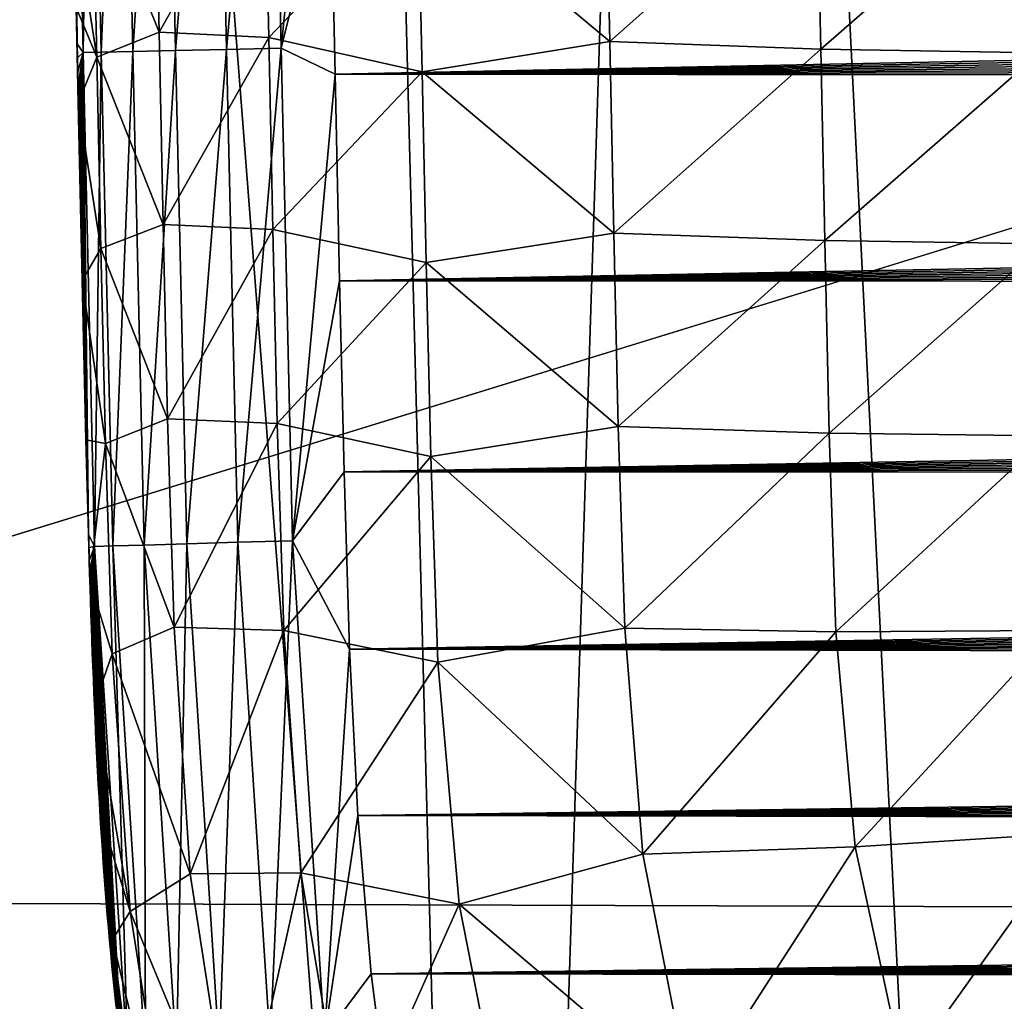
# Model space of a CAD drawing. Header units: metres. Extents: x -26 to 26, y -147 to 24.
# Tile 26 of 254: x -15.02 to -12.3, y -105.47 to -102.76. Entities that reach past the tile are written whole.
import ezdxf

# ---------------------------------------------------------------- set-up
doc = ezdxf.new("R2010")
doc.units = ezdxf.units.M
doc.layers.add('solid_12_411_052_XXX', color=7, linetype='CONTINUOUS')

msp = doc.modelspace()

# ---------------------------------------------------------------- linework, layer by layer
at = {"layer": 'solid_12_411_052_XXX'}
for points in [[(18.619715, -93.811142, 121.330444), (-18.618845, -93.840805, 121.330444), (-18.285822, -105.184723, 121.330444)], [(18.28219, -105.308563, 121.330444), (18.619715, -93.811142, 121.330444), (-18.285822, -105.184723, 121.330444)], [(-15.12886, -111.903976, 104.19883), (-15.074739, -94.405876, 103.680237), (-13.712, -111.910103, 103.664612)], [(-13.712, -111.910103, 103.664612), (-15.074739, -94.405876, 103.680237), (-14.17047, -94.407944, 103.350044)], [(-13.712, -111.910103, 103.664612), (-14.17047, -94.407944, 103.350044), (-13.147792, -94.40995, 103.010925)], [(-13.712, -111.910103, 103.664612), (-13.147792, -94.40995, 103.010925), (-12.27065, -111.915184, 103.202377)], [(-12.27065, -111.915184, 103.202377), (-13.147792, -94.40995, 103.010925), (-12.00337, -94.411972, 102.666466)], [(-14.821296, -101.494888, 161.239792), (-14.871509, -101.495995, 161.089539), (-14.841937, -102.851738, 161.08963)], [(-14.871509, -101.495995, 161.089539), (-14.859809, -102.750603, 160.94194), (-14.858964, -102.789246, 160.94194)], [(-14.871509, -101.495995, 161.089539), (-14.858964, -102.789246, 160.94194), (-14.858119, -102.827858, 160.94194)], [(-14.841937, -102.851738, 161.08963), (-14.871509, -101.495995, 161.089539), (-14.858119, -102.827858, 160.94194)], [(-14.79173, -102.850624, 161.239899), (-14.821296, -101.494888, 161.239792), (-14.841937, -102.851738, 161.08963)], [(-14.734929, -101.493004, 161.38028), (-14.821296, -101.494888, 161.239792), (-14.79173, -102.850624, 161.239899)], [(-14.705366, -102.848717, 161.380386), (-14.734929, -101.493004, 161.38028), (-14.79173, -102.850624, 161.239899)], [(-14.616627, -101.490425, 161.498398), (-14.734929, -101.493004, 161.38028), (-14.705366, -102.848717, 161.380386)], [(-14.587064, -102.846107, 161.49852), (-14.616627, -101.490425, 161.498398), (-14.705366, -102.848717, 161.380386)], [(-14.476044, -101.487366, 161.584534), (-14.616627, -101.490425, 161.498398), (-14.587064, -102.846107, 161.49852)], [(-14.44648, -102.843018, 161.584656), (-14.476044, -101.487366, 161.584534), (-14.587064, -102.846107, 161.49852)], [(-14.325784, -101.4841, 161.634491), (-14.476044, -101.487366, 161.584534), (-14.44648, -102.843018, 161.584656)], [(-14.296219, -102.839722, 161.634613), (-14.325784, -101.4841, 161.634491), (-14.44648, -102.843018, 161.584656)], [(-14.175525, -101.635475, 161.649902), (-14.325784, -101.4841, 161.634491), (-14.296219, -102.839722, 161.634613)], [(-14.161121, -102.296303, 161.649963), (-14.175525, -101.635475, 161.649902), (-14.296219, -102.839722, 161.634613)], [(-14.632654, -102.795692, 157.588226), (-14.815758, -102.337891, 158.187469), (-14.644202, -102.266808, 157.583725)], [(-14.632654, -102.795692, 157.588226), (-14.644202, -102.266808, 157.583725), (-14.341882, -102.281631, 157.003113)], [(-14.632654, -102.795692, 157.588226), (-14.341882, -102.281631, 157.003113), (-14.330381, -102.810005, 157.00769)], [(-14.330381, -102.810005, 157.00769), (-14.341882, -102.281631, 157.003113), (-13.919341, -102.379623, 156.485306)], [(-14.147714, -102.911057, 161.650024), (-14.161121, -102.296303, 161.649963), (-14.296219, -102.839722, 161.634613)], [(14.160238, -102.338135, 161.649963), (-14.161121, -102.296303, 161.649963), (-14.147714, -102.911057, 161.650024)], [(-13.919341, -102.379623, 156.485306), (-13.402176, -102.293129, 156.064621), (-13.390806, -102.820877, 156.069321)], [(-13.390806, -102.820877, 156.069321), (-13.402176, -102.293129, 156.064621), (-12.820736, -102.315948, 155.763367)], [(-13.390806, -102.820877, 156.069321), (-12.820736, -102.315948, 155.763367), (-12.809457, -102.842712, 155.768097)], [(-12.809457, -102.842712, 155.768097), (-12.820736, -102.315948, 155.763367), (-12.21732, -102.326225, 155.590836)], [(-12.809457, -102.842712, 155.768097), (-12.21732, -102.326225, 155.590836), (-12.206124, -102.852402, 155.595596)], [(-14.815758, -102.337891, 158.187469), (-14.804246, -102.864212, 158.191895), (-14.867346, -102.453384, 158.778534)], [(-14.632654, -102.795692, 157.588226), (-14.804246, -102.864212, 158.191895), (-14.815758, -102.337891, 158.187469)], [(14.160238, -102.338135, 161.649963), (-14.147714, -102.911057, 161.650024), (14.158303, -102.426636, 161.649979)], [(-14.330381, -102.810005, 157.00769), (-13.919341, -102.379623, 156.485306), (-13.907962, -102.904564, 156.489944)], [(-13.907962, -102.904564, 156.489944), (-13.919341, -102.379623, 156.485306), (-13.390806, -102.820877, 156.069321)], [(14.158303, -102.426636, 161.649979), (-14.147714, -102.911057, 161.650024), (14.156389, -102.514229, 161.649979)], [(-14.804246, -102.864212, 158.191895), (-14.861341, -102.7276, 158.780792), (-14.867346, -102.453384, 158.778534)], [(14.156389, -102.514229, 161.649979), (-14.147714, -102.911057, 161.650024), (14.154494, -102.600922, 161.649994)], [(14.154494, -102.600922, 161.649994), (-14.147714, -102.911057, 161.650024), (14.15262, -102.686722, 161.649994)], [(14.15262, -102.686722, 161.649994), (-14.147714, -102.911057, 161.650024), (14.150771, -102.771599, 161.650009)], [(-14.861341, -102.7276, 158.780792), (-14.855583, -102.990219, 158.783005), (-14.859809, -102.750603, 160.94194)], [(-14.804246, -102.864212, 158.191895), (-14.855583, -102.990219, 158.783005), (-14.861341, -102.7276, 158.780792)], [(-14.855583, -102.990219, 158.783005), (-14.858964, -102.789246, 160.94194), (-14.859809, -102.750603, 160.94194)], [(14.150771, -102.771599, 161.650009), (-14.147714, -102.911057, 161.650024), (14.148947, -102.855553, 161.650009)], [(-14.855583, -102.990219, 158.783005), (-14.858119, -102.827858, 160.94194), (-14.858964, -102.789246, 160.94194)], [(-14.62107, -103.324898, 157.592819), (-14.804246, -102.864212, 158.191895), (-14.632654, -102.795692, 157.588226)], [(-14.62107, -103.324898, 157.592819), (-14.632654, -102.795692, 157.588226), (-14.330381, -102.810005, 157.00769)], [(-14.62107, -103.324898, 157.592819), (-14.330381, -102.810005, 157.00769), (-14.318832, -103.338768, 157.012329)], [(-14.318832, -103.338768, 157.012329), (-14.330381, -102.810005, 157.00769), (-13.907962, -102.904564, 156.489944)], [(-13.907962, -102.904564, 156.489944), (-13.390806, -102.820877, 156.069321), (-13.379353, -103.348991, 156.074051)], [(-13.379353, -103.348991, 156.074051), (-13.390806, -102.820877, 156.069321), (-12.809457, -102.842712, 155.768097)], [(-14.855583, -102.990219, 158.783005), (-14.857274, -102.866432, 160.941956), (-14.858119, -102.827858, 160.94194)], [(-14.841937, -102.851738, 161.08963), (-14.858119, -102.827858, 160.94194), (-14.857274, -102.866432, 160.941956)], [(-14.841937, -102.851738, 161.08963), (-14.857274, -102.866432, 160.941956), (-14.85643, -102.904968, 160.941956)], [(-14.841937, -102.851738, 161.08963), (-14.85643, -102.904968, 160.941956), (-14.855587, -102.943459, 160.941956)], [(-14.841937, -102.851738, 161.08963), (-14.855587, -102.943459, 160.941956), (-14.854745, -102.981895, 160.941956)], [(-14.841937, -102.851738, 161.08963), (-14.854745, -102.981895, 160.941956), (-14.853904, -103.020271, 160.941971)], [(-14.841937, -102.851738, 161.08963), (-14.853904, -103.020271, 160.941971), (-14.853065, -103.058578, 160.941971)], [(-14.841937, -102.851738, 161.08963), (-14.853065, -103.058578, 160.941971), (-14.852226, -103.096809, 160.941971)], [(-14.841937, -102.851738, 161.08963), (-14.852226, -103.096809, 160.941971), (-14.851389, -103.134964, 160.941971)], [(-14.841937, -102.851738, 161.08963), (-14.851389, -103.134964, 160.941971), (-14.850554, -103.173035, 160.941986)], [(-14.841937, -102.851738, 161.08963), (-14.850554, -103.173035, 160.941986), (-14.849721, -103.211029, 160.941986)], [(-14.841937, -102.851738, 161.08963), (-14.849721, -103.211029, 160.941986), (-14.848888, -103.248962, 160.941986)], [(-14.841937, -102.851738, 161.08963), (-14.848888, -103.248962, 160.941986), (-14.848057, -103.286819, 160.942001)], [(-14.841937, -102.851738, 161.08963), (-14.848057, -103.286819, 160.942001), (-14.847227, -103.324623, 160.942001)], [(-14.841937, -102.851738, 161.08963), (-14.847227, -103.324623, 160.942001), (-14.846398, -103.362358, 160.942001)], [(-14.841937, -102.851738, 161.08963), (-14.846398, -103.362358, 160.942001), (-14.845571, -103.40004, 160.942017)], [(-14.841937, -102.851738, 161.08963), (-14.845571, -103.40004, 160.942017), (-14.844745, -103.43766, 160.942017)], [(-14.841937, -102.851738, 161.08963), (-14.844745, -103.43766, 160.942017), (-14.843919, -103.47522, 160.942017)], [(-14.841937, -102.851738, 161.08963), (-14.843919, -103.47522, 160.942017), (-14.843095, -103.512726, 160.942017)], [(-14.841937, -102.851738, 161.08963), (-14.843095, -103.512726, 160.942017), (-14.842271, -103.550179, 160.942032)], [(-14.841937, -102.851738, 161.08963), (-14.842271, -103.550179, 160.942032), (-14.841449, -103.587578, 160.942032)], [(-14.79173, -102.850624, 161.239899), (-14.841937, -102.851738, 161.08963), (-14.81056, -104.212242, 161.08963)], [(-14.841937, -102.851738, 161.08963), (-14.841449, -103.587578, 160.942032), (-14.840626, -103.624931, 160.942032)], [(-14.841937, -102.851738, 161.08963), (-14.840626, -103.624931, 160.942032), (-14.839801, -103.662231, 160.942032)], [(-14.841937, -102.851738, 161.08963), (-14.839801, -103.662231, 160.942032), (-14.838973, -103.699486, 160.942032)], [(-14.841937, -102.851738, 161.08963), (-14.838973, -103.699486, 160.942032), (-14.83814, -103.736694, 160.942032)], [(-14.841937, -102.851738, 161.08963), (-14.83814, -103.736694, 160.942032), (-14.837299, -103.773834, 160.942032)], [(-14.841937, -102.851738, 161.08963), (-14.837299, -103.773834, 160.942032), (-14.836451, -103.810921, 160.942032)], [(-14.841937, -102.851738, 161.08963), (-14.836451, -103.810921, 160.942032), (-14.835592, -103.847939, 160.942032)], [(-14.841937, -102.851738, 161.08963), (-14.835592, -103.847939, 160.942032), (-14.834722, -103.884911, 160.942032)], [(-14.841937, -102.851738, 161.08963), (-14.834722, -103.884911, 160.942032), (-14.833838, -103.921822, 160.942017)], [(-14.841937, -102.851738, 161.08963), (-14.833838, -103.921822, 160.942017), (-14.832938, -103.958679, 160.942017)], [(-14.841937, -102.851738, 161.08963), (-14.832938, -103.958679, 160.942017), (-14.832022, -103.995491, 160.942017)], [(-14.841937, -102.851738, 161.08963), (-14.832022, -103.995491, 160.942017), (-14.831087, -104.032257, 160.942017)], [(-14.841937, -102.851738, 161.08963), (-14.831087, -104.032257, 160.942017), (-14.830132, -104.06897, 160.942001)], [(-14.841937, -102.851738, 161.08963), (-14.830132, -104.06897, 160.942001), (-14.829155, -104.105652, 160.941986)], [(-14.841937, -102.851738, 161.08963), (-14.829155, -104.105652, 160.941986), (-14.828155, -104.142288, 160.941971)], [(-14.841937, -102.851738, 161.08963), (-14.828155, -104.142288, 160.941971), (-14.827128, -104.178886, 160.941956)], [(-14.81056, -104.212242, 161.08963), (-14.841937, -102.851738, 161.08963), (-14.827128, -104.178886, 160.941956)], [(-14.76038, -104.21077, 161.239914), (-14.79173, -102.850624, 161.239899), (-14.81056, -104.212242, 161.08963)], [(-14.705366, -102.848717, 161.380386), (-14.79173, -102.850624, 161.239899), (-14.76038, -104.21077, 161.239914)], [(-14.674037, -104.208244, 161.380447), (-14.705366, -102.848717, 161.380386), (-14.76038, -104.21077, 161.239914)], [(-14.587064, -102.846107, 161.49852), (-14.705366, -102.848717, 161.380386), (-14.674037, -104.208244, 161.380447)], [(-14.55575, -104.204788, 161.498596), (-14.587064, -102.846107, 161.49852), (-14.674037, -104.208244, 161.380447)], [(-14.44648, -102.843018, 161.584656), (-14.587064, -102.846107, 161.49852), (-14.55575, -104.204788, 161.498596)], [(-14.415176, -104.200691, 161.584763), (-14.44648, -102.843018, 161.584656), (-14.55575, -104.204788, 161.498596)], [(-14.296219, -102.839722, 161.634613), (-14.44648, -102.843018, 161.584656), (-14.415176, -104.200691, 161.584763)], [(-14.264923, -104.196312, 161.634735), (-14.296219, -102.839722, 161.634613), (-14.415176, -104.200691, 161.584763)], [(-14.147714, -102.911057, 161.650024), (-14.296219, -102.839722, 161.634613), (-14.264923, -104.196312, 161.634735)], [(-13.379353, -103.348991, 156.074051), (-12.809457, -102.842712, 155.768097), (-12.798071, -103.369812, 155.772842)], [(-12.798071, -103.369812, 155.772842), (-12.809457, -102.842712, 155.768097), (-12.206124, -102.852402, 155.595596)], [(-12.798071, -103.369812, 155.772842), (-12.206124, -102.852402, 155.595596), (-12.194801, -103.378761, 155.600342)], [(-14.855583, -102.990219, 158.783005), (-14.85643, -102.904968, 160.941956), (-14.857274, -102.866432, 160.941956)], [(-14.804246, -102.864212, 158.191895), (-14.792684, -103.391296, 158.196411), (-14.855583, -102.990219, 158.783005)], [(-14.62107, -103.324898, 157.592819), (-14.792684, -103.391296, 158.196411), (-14.804246, -102.864212, 158.191895)], [(14.148947, -102.855553, 161.650009), (-14.147714, -102.911057, 161.650024), (14.147143, -102.938591, 161.650024)], [(-14.855583, -102.990219, 158.783005), (-14.855587, -102.943459, 160.941956), (-14.85643, -102.904968, 160.941956)], [(-14.318832, -103.338768, 157.012329), (-13.907962, -102.904564, 156.489944), (-13.896499, -103.430321, 156.494614)], [(-13.896499, -103.430321, 156.494614), (-13.907962, -102.904564, 156.489944), (-13.379353, -103.348991, 156.074051)], [(-14.13531, -103.480301, 161.65007), (-14.147714, -102.911057, 161.650024), (-14.264923, -104.196312, 161.634735)], [(14.147143, -102.938591, 161.650024), (-14.147714, -102.911057, 161.650024), (-14.13531, -103.480301, 161.65007)], [(-14.855583, -102.990219, 158.783005), (-14.854745, -102.981895, 160.941956), (-14.855587, -102.943459, 160.941956)], [(14.147143, -102.938591, 161.650024), (-14.13531, -103.480301, 161.65007), (14.145358, -103.020737, 161.650024)], [(-14.855583, -102.990219, 158.783005), (-14.853904, -103.020271, 160.941971), (-14.854745, -102.981895, 160.941956)], [(-14.855583, -102.990219, 158.783005), (-14.844849, -103.479195, 158.787186), (-14.853904, -103.020271, 160.941971)], [(-14.792684, -103.391296, 158.196411), (-14.844849, -103.479195, 158.787186), (-14.855583, -102.990219, 158.783005)], [(-14.844849, -103.479195, 158.787186), (-14.853065, -103.058578, 160.941971), (-14.853904, -103.020271, 160.941971)], [(14.145358, -103.020737, 161.650024), (-14.13531, -103.480301, 161.65007), (14.143588, -103.10199, 161.65004)], [(-14.844849, -103.479195, 158.787186), (-14.852226, -103.096809, 160.941971), (-14.853065, -103.058578, 160.941971)], [(-14.844849, -103.479195, 158.787186), (-14.851389, -103.134964, 160.941971), (-14.852226, -103.096809, 160.941971)], [(14.143588, -103.10199, 161.65004), (-14.13531, -103.480301, 161.65007), (14.14183, -103.182365, 161.65004)], [(-14.844849, -103.479195, 158.787186), (-14.850554, -103.173035, 160.941986), (-14.851389, -103.134964, 160.941971)], [(-14.844849, -103.479195, 158.787186), (-14.849721, -103.211029, 160.941986), (-14.850554, -103.173035, 160.941986)], [(14.14183, -103.182365, 161.65004), (-14.13531, -103.480301, 161.65007), (14.140082, -103.261887, 161.650055)], [(-14.844849, -103.479195, 158.787186), (-14.848888, -103.248962, 160.941986), (-14.849721, -103.211029, 160.941986)], [(-14.844849, -103.479195, 158.787186), (-14.848057, -103.286819, 160.942001), (-14.848888, -103.248962, 160.941986)], [(-14.844849, -103.479195, 158.787186), (-14.847227, -103.324623, 160.942001), (-14.848057, -103.286819, 160.942001)], [(14.140082, -103.261887, 161.650055), (-14.13531, -103.480301, 161.65007), (14.13834, -103.340561, 161.650055)], [(-14.844849, -103.479195, 158.787186), (-14.846398, -103.362358, 160.942001), (-14.847227, -103.324623, 160.942001)], [(-14.609089, -103.860649, 157.597458), (-14.792684, -103.391296, 158.196411), (-14.62107, -103.324898, 157.592819)], [(-14.609089, -103.860649, 157.597458), (-14.62107, -103.324898, 157.592819), (-14.318832, -103.338768, 157.012329)], [(-14.609089, -103.860649, 157.597458), (-14.318832, -103.338768, 157.012329), (-14.306839, -103.873924, 157.017014)], [(-14.306839, -103.873924, 157.017014), (-14.318832, -103.338768, 157.012329), (-13.896499, -103.430321, 156.494614)], [(14.13834, -103.340561, 161.650055), (-14.13531, -103.480301, 161.65007), (14.13663, -103.418327, 161.65007)], [(-14.844849, -103.479195, 158.787186), (-14.845571, -103.40004, 160.942017), (-14.846398, -103.362358, 160.942001)], [(-13.896499, -103.430321, 156.494614), (-13.379353, -103.348991, 156.074051), (-13.367414, -103.881783, 156.078812)], [(-13.367414, -103.881783, 156.078812), (-13.379353, -103.348991, 156.074051), (-12.798071, -103.369812, 155.772842)], [(-14.792684, -103.391296, 158.196411), (-14.7805, -103.928299, 158.200958), (-14.844849, -103.479195, 158.787186)], [(-14.609089, -103.860649, 157.597458), (-14.7805, -103.928299, 158.200958), (-14.792684, -103.391296, 158.196411)], [(-13.367414, -103.881783, 156.078812), (-12.798071, -103.369812, 155.772842), (-12.786133, -103.900566, 155.777603)], [(-12.786133, -103.900566, 155.777603), (-12.798071, -103.369812, 155.772842), (-12.194801, -103.378761, 155.600342)], [(-12.786133, -103.900566, 155.777603), (-12.194801, -103.378761, 155.600342), (-12.182906, -103.907097, 155.605118)], [(-14.844849, -103.479195, 158.787186), (-14.844745, -103.43766, 160.942017), (-14.845571, -103.40004, 160.942017)], [(14.13663, -103.418327, 161.65007), (-14.13531, -103.480301, 161.65007), (14.134973, -103.495132, 161.65007)], [(-14.844849, -103.479195, 158.787186), (-14.843919, -103.47522, 160.942017), (-14.844745, -103.43766, 160.942017)], [(-14.306839, -103.873924, 157.017014), (-13.896499, -103.430321, 156.494614), (-13.884226, -103.964592, 156.499298)], [(-13.884226, -103.964592, 156.499298), (-13.896499, -103.430321, 156.494614), (-13.367414, -103.881783, 156.078812)], [(-14.844849, -103.479195, 158.787186), (-14.843095, -103.512726, 160.942017), (-14.843919, -103.47522, 160.942017)], [(-14.844849, -103.479195, 158.787186), (-14.834874, -103.918289, 158.790802), (-14.843095, -103.512726, 160.942017)], [(-14.7805, -103.928299, 158.200958), (-14.834874, -103.918289, 158.790802), (-14.844849, -103.479195, 158.787186)], [(-14.12301, -104.006264, 161.650116), (-14.13531, -103.480301, 161.65007), (-14.264923, -104.196312, 161.634735)], [(14.134973, -103.495132, 161.65007), (-14.13531, -103.480301, 161.65007), (-14.12301, -104.006264, 161.650116)], [(14.134973, -103.495132, 161.65007), (-14.12301, -104.006264, 161.650116), (14.133344, -103.57103, 161.650085)], [(-14.834874, -103.918289, 158.790802), (-14.842271, -103.550179, 160.942032), (-14.843095, -103.512726, 160.942017)], [(-14.834874, -103.918289, 158.790802), (-14.841449, -103.587578, 160.942032), (-14.842271, -103.550179, 160.942032)], [(14.133344, -103.57103, 161.650085), (-14.12301, -104.006264, 161.650116), (14.131722, -103.646072, 161.650085)], [(-14.834874, -103.918289, 158.790802), (-14.840626, -103.624931, 160.942032), (-14.841449, -103.587578, 160.942032)], [(-14.834874, -103.918289, 158.790802), (-14.839801, -103.662231, 160.942032), (-14.840626, -103.624931, 160.942032)], [(-14.834874, -103.918289, 158.790802), (-14.838973, -103.699486, 160.942032), (-14.839801, -103.662231, 160.942032)], [(14.131722, -103.646072, 161.650085), (-14.12301, -104.006264, 161.650116), (14.130084, -103.720299, 161.650101)], [(-14.834874, -103.918289, 158.790802), (-14.83814, -103.736694, 160.942032), (-14.838973, -103.699486, 160.942032)], [(14.130084, -103.720299, 161.650101), (-14.12301, -104.006264, 161.650116), (14.128407, -103.793762, 161.650101)], [(-14.834874, -103.918289, 158.790802), (-14.837299, -103.773834, 160.942032), (-14.83814, -103.736694, 160.942032)], [(-14.834874, -103.918289, 158.790802), (-14.836451, -103.810921, 160.942032), (-14.837299, -103.773834, 160.942032)], [(14.128407, -103.793762, 161.650101), (-14.12301, -104.006264, 161.650116), (14.12667, -103.866524, 161.650116)], [(-14.834874, -103.918289, 158.790802), (-14.835592, -103.847939, 160.942032), (-14.836451, -103.810921, 160.942032)], [(-14.834874, -103.918289, 158.790802), (-14.834722, -103.884911, 160.942032), (-14.835592, -103.847939, 160.942032)], [(-14.591315, -104.434586, 157.601166), (-14.7805, -103.928299, 158.200958), (-14.609089, -103.860649, 157.597458)], [(-14.591315, -104.434586, 157.601166), (-14.609089, -103.860649, 157.597458), (-14.306839, -103.873924, 157.017014)], [(-14.591315, -104.434586, 157.601166), (-14.306839, -103.873924, 157.017014), (-14.288796, -104.443939, 157.021011)], [(-14.288796, -104.443939, 157.021011), (-14.306839, -103.873924, 157.017014), (-13.884226, -103.964592, 156.499298)], [(14.12667, -103.866524, 161.650116), (-14.12301, -104.006264, 161.650116), (14.124847, -103.938622, 161.650116)], [(-13.884226, -103.964592, 156.499298), (-13.367414, -103.881783, 156.078812), (-13.349549, -104.437752, 156.083389)], [(-13.349549, -104.437752, 156.083389), (-13.367414, -103.881783, 156.078812), (-12.786133, -103.900566, 155.777603)], [(-14.834874, -103.918289, 158.790802), (-14.833838, -103.921822, 160.942017), (-14.834722, -103.884911, 160.942032)], [(-13.349549, -104.437752, 156.083389), (-12.786133, -103.900566, 155.777603), (-12.768214, -104.44725, 155.782349)], [(-12.768214, -104.44725, 155.782349), (-12.786133, -103.900566, 155.777603), (-12.182906, -103.907097, 155.605118)], [(-12.768214, -104.44725, 155.782349), (-12.182906, -103.907097, 155.605118), (-12.165188, -104.443359, 155.609909)], [(-14.834874, -103.918289, 158.790802), (-14.823668, -104.306648, 158.792938), (-14.833838, -103.921822, 160.942017)], [(-14.7805, -103.928299, 158.200958), (-14.823668, -104.306648, 158.792938), (-14.834874, -103.918289, 158.790802)], [(-14.823668, -104.306648, 158.792938), (-14.832938, -103.958679, 160.942017), (-14.833838, -103.921822, 160.942017)], [(-14.7805, -103.928299, 158.200958), (-14.7616, -104.508263, 158.204056), (-14.823668, -104.306648, 158.792938)], [(-14.591315, -104.434586, 157.601166), (-14.7616, -104.508263, 158.204056), (-14.7805, -103.928299, 158.200958)], [(-14.823668, -104.306648, 158.792938), (-14.832022, -103.995491, 160.942017), (-14.832938, -103.958679, 160.942017)], [(-14.288796, -104.443939, 157.021011), (-13.884226, -103.964592, 156.499298), (-13.86437, -104.531082, 156.503494)], [(14.124847, -103.938622, 161.650116), (-14.12301, -104.006264, 161.650116), (14.12296, -104.010033, 161.650116)], [(-13.86437, -104.531082, 156.503494), (-13.884226, -103.964592, 156.499298), (-13.349549, -104.437752, 156.083389)], [(-14.823668, -104.306648, 158.792938), (-14.831087, -104.032257, 160.942017), (-14.832022, -103.995491, 160.942017)], [(-14.107921, -104.494743, 161.650162), (-14.12301, -104.006264, 161.650116), (-14.264923, -104.196312, 161.634735)], [(14.12296, -104.010033, 161.650116), (-14.12301, -104.006264, 161.650116), (-14.107921, -104.494743, 161.650162)], [(14.12296, -104.010033, 161.650116), (-14.107921, -104.494743, 161.650162), (14.121097, -104.080605, 161.650131)], [(-14.823668, -104.306648, 158.792938), (-14.830132, -104.06897, 160.942001), (-14.831087, -104.032257, 160.942017)], [(-14.823668, -104.306648, 158.792938), (-14.829155, -104.105652, 160.941986), (-14.830132, -104.06897, 160.942001)], [(14.121097, -104.080605, 161.650131), (-14.107921, -104.494743, 161.650162), (14.119223, -104.150375, 161.650131)], [(-14.823668, -104.306648, 158.792938), (-14.828155, -104.142288, 160.941971), (-14.829155, -104.105652, 160.941986)], [(-14.823668, -104.306648, 158.792938), (-14.827128, -104.178886, 160.941956), (-14.828155, -104.142288, 160.941971)], [(14.119223, -104.150375, 161.650131), (-14.107921, -104.494743, 161.650162), (14.117299, -104.219414, 161.650146)], [(-14.823668, -104.306648, 158.792938), (-14.826076, -104.215454, 160.94194), (-14.827128, -104.178886, 160.941956)], [(-14.81056, -104.212242, 161.08963), (-14.827128, -104.178886, 160.941956), (-14.826076, -104.215454, 160.94194)], [(-14.674037, -104.208244, 161.380447), (-14.76038, -104.21077, 161.239914), (-14.669746, -105.623466, 161.236359)], [(-14.55575, -104.204788, 161.498596), (-14.674037, -104.208244, 161.380447), (-14.584283, -105.612907, 161.378067)], [(-14.584283, -105.612907, 161.378067), (-14.674037, -104.208244, 161.380447), (-14.669746, -105.623466, 161.236359)], [(-14.466654, -105.598389, 161.497314), (-14.55575, -104.204788, 161.498596), (-14.584283, -105.612907, 161.378067)], [(-14.415176, -104.200691, 161.584763), (-14.55575, -104.204788, 161.498596), (-14.466654, -105.598389, 161.497314)], [(-14.326565, -105.581108, 161.584305), (-14.415176, -104.200691, 161.584763), (-14.466654, -105.598389, 161.497314)], [(-14.264923, -104.196312, 161.634735), (-14.415176, -104.200691, 161.584763), (-14.326565, -105.581108, 161.584305)], [(-14.176724, -105.562622, 161.634735), (-14.264923, -104.196312, 161.634735), (-14.326565, -105.581108, 161.584305)], [(-14.107921, -104.494743, 161.650162), (-14.264923, -104.196312, 161.634735), (-14.176724, -105.562622, 161.634735)], [(-14.81056, -104.212242, 161.08963), (-14.826076, -104.215454, 160.94194), (-14.824994, -104.251991, 160.94191)], [(-14.823668, -104.306648, 158.792938), (-14.824994, -104.251991, 160.94191), (-14.826076, -104.215454, 160.94194)], [(-14.81056, -104.212242, 161.08963), (-14.824994, -104.251991, 160.94191), (-14.823883, -104.288483, 160.941879)], [(-14.81056, -104.212242, 161.08963), (-14.823883, -104.288483, 160.941879), (-14.822742, -104.324913, 160.941833)], [(-14.81056, -104.212242, 161.08963), (-14.822742, -104.324913, 160.941833), (-14.821568, -104.36129, 160.941803)], [(-14.81056, -104.212242, 161.08963), (-14.821568, -104.36129, 160.941803), (-14.820359, -104.397614, 160.941772)], [(-14.81056, -104.212242, 161.08963), (-14.820359, -104.397614, 160.941772), (-14.819116, -104.433884, 160.941742)], [(-14.81056, -104.212242, 161.08963), (-14.819116, -104.433884, 160.941742), (-14.817833, -104.470123, 160.941696)], [(-14.81056, -104.212242, 161.08963), (-14.817833, -104.470123, 160.941696), (-14.816509, -104.506317, 160.94165)], [(-14.81056, -104.212242, 161.08963), (-14.816509, -104.506317, 160.94165), (-14.815139, -104.54248, 160.941605)], [(-14.81056, -104.212242, 161.08963), (-14.815139, -104.54248, 160.941605), (-14.813718, -104.578613, 160.941544)], [(-14.81056, -104.212242, 161.08963), (-14.813718, -104.578613, 160.941544), (-14.812244, -104.614723, 160.941483)], [(-14.81056, -104.212242, 161.08963), (-14.812244, -104.614723, 160.941483), (-14.810713, -104.65081, 160.941422)], [(-14.81056, -104.212242, 161.08963), (-14.810713, -104.65081, 160.941422), (-14.80912, -104.68689, 160.941345)], [(-14.76038, -104.21077, 161.239914), (-14.81056, -104.212242, 161.08963), (-14.71887, -105.629539, 161.085022)], [(-14.81056, -104.212242, 161.08963), (-14.80912, -104.68689, 160.941345), (-14.807462, -104.722954, 160.941269)], [(-14.81056, -104.212242, 161.08963), (-14.807462, -104.722954, 160.941269), (-14.805734, -104.759018, 160.941177)], [(-14.81056, -104.212242, 161.08963), (-14.805734, -104.759018, 160.941177), (-14.803933, -104.795082, 160.941071)], [(-14.81056, -104.212242, 161.08963), (-14.803933, -104.795082, 160.941071), (-14.802054, -104.831154, 160.940964)], [(-14.81056, -104.212242, 161.08963), (-14.802054, -104.831154, 160.940964), (-14.800094, -104.867249, 160.940857)], [(-14.81056, -104.212242, 161.08963), (-14.800094, -104.867249, 160.940857), (-14.798048, -104.903351, 160.94075)], [(-14.81056, -104.212242, 161.08963), (-14.798048, -104.903351, 160.94075), (-14.795914, -104.939445, 160.940628)], [(-14.81056, -104.212242, 161.08963), (-14.795914, -104.939445, 160.940628), (-14.793689, -104.975525, 160.940491)], [(-14.81056, -104.212242, 161.08963), (-14.793689, -104.975525, 160.940491), (-14.791368, -105.011581, 160.940353)], [(-14.81056, -104.212242, 161.08963), (-14.791368, -105.011581, 160.940353), (-14.788951, -105.047592, 160.940216)], [(-14.81056, -104.212242, 161.08963), (-14.788951, -105.047592, 160.940216), (-14.786433, -105.083557, 160.940063)], [(-14.81056, -104.212242, 161.08963), (-14.786433, -105.083557, 160.940063), (-14.783813, -105.119469, 160.939911)], [(-14.81056, -104.212242, 161.08963), (-14.783813, -105.119469, 160.939911), (-14.781089, -105.155304, 160.939743)], [(-14.81056, -104.212242, 161.08963), (-14.781089, -105.155304, 160.939743), (-14.778256, -105.191055, 160.93956)], [(-14.81056, -104.212242, 161.08963), (-14.778256, -105.191055, 160.93956), (-14.775314, -105.226715, 160.939377)], [(-14.81056, -104.212242, 161.08963), (-14.775314, -105.226715, 160.939377), (-14.772261, -105.262268, 160.939178)], [(-14.81056, -104.212242, 161.08963), (-14.772261, -105.262268, 160.939178), (-14.769094, -105.297714, 160.93898)], [(-14.81056, -104.212242, 161.08963), (-14.769094, -105.297714, 160.93898), (-14.765818, -105.333046, 160.938766)], [(-14.81056, -104.212242, 161.08963), (-14.765818, -105.333046, 160.938766), (-14.762424, -105.368309, 160.938538)], [(-14.81056, -104.212242, 161.08963), (-14.762424, -105.368309, 160.938538), (-14.758917, -105.403519, 160.938309)], [(-14.81056, -104.212242, 161.08963), (-14.758917, -105.403519, 160.938309), (-14.755296, -105.43866, 160.938065)], [(-14.81056, -104.212242, 161.08963), (-14.755296, -105.43866, 160.938065), (-14.751563, -105.473724, 160.93782)], [(-14.81056, -104.212242, 161.08963), (-14.751563, -105.473724, 160.93782), (-14.747721, -105.508713, 160.937561)], [(-14.81056, -104.212242, 161.08963), (-14.747721, -105.508713, 160.937561), (-14.743769, -105.543617, 160.937286)], [(-14.81056, -104.212242, 161.08963), (-14.743769, -105.543617, 160.937286), (-14.73971, -105.57843, 160.937012)], [(-14.81056, -104.212242, 161.08963), (-14.73971, -105.57843, 160.937012), (-14.735545, -105.613152, 160.936722)], [(-14.71887, -105.629539, 161.085022), (-14.81056, -104.212242, 161.08963), (-14.735545, -105.613152, 160.936722)], [(-14.669746, -105.623466, 161.236359), (-14.76038, -104.21077, 161.239914), (-14.71887, -105.629539, 161.085022)], [(14.117299, -104.219414, 161.650146), (-14.107921, -104.494743, 161.650162), (14.115286, -104.287781, 161.650146)], [(-14.823668, -104.306648, 158.792938), (-14.823883, -104.288483, 160.941879), (-14.824994, -104.251991, 160.94191)], [(-14.823668, -104.306648, 158.792938), (-14.822742, -104.324913, 160.941833), (-14.823883, -104.288483, 160.941879)], [(14.115286, -104.287781, 161.650146), (-14.107921, -104.494743, 161.650162), (14.113144, -104.355522, 161.650146)], [(-14.823668, -104.306648, 158.792938), (-14.809841, -104.645508, 158.794785), (-14.822742, -104.324913, 160.941833)], [(-14.7616, -104.508263, 158.204056), (-14.809841, -104.645508, 158.794785), (-14.823668, -104.306648, 158.792938)], [(-14.809841, -104.645508, 158.794785), (-14.821568, -104.36129, 160.941803), (-14.822742, -104.324913, 160.941833)], [(-14.809841, -104.645508, 158.794785), (-14.820359, -104.397614, 160.941772), (-14.821568, -104.36129, 160.941803)], [(14.113144, -104.355522, 161.650146), (-14.107921, -104.494743, 161.650162), (14.110831, -104.422714, 161.650162)], [(-14.809841, -104.645508, 158.794785), (-14.819116, -104.433884, 160.941742), (-14.820359, -104.397614, 160.941772)], [(14.110831, -104.422714, 161.650162), (-14.107921, -104.494743, 161.650162), (14.10831, -104.48941, 161.650162)], [(-14.809841, -104.645508, 158.794785), (-14.817833, -104.470123, 160.941696), (-14.819116, -104.433884, 160.941742)], [(-14.546699, -105.113983, 157.609161), (-14.7616, -104.508263, 158.204056), (-14.591315, -104.434586, 157.601166)], [(-14.546699, -105.113983, 157.609161), (-14.591315, -104.434586, 157.601166), (-14.288796, -104.443939, 157.021011)], [(-14.546699, -105.113983, 157.609161), (-14.288796, -104.443939, 157.021011), (-14.241703, -105.111664, 157.028366)], [(-14.241703, -105.111664, 157.028366), (-14.288796, -104.443939, 157.021011), (-13.86437, -104.531082, 156.503494)], [(-13.86437, -104.531082, 156.503494), (-13.349549, -104.437752, 156.083389), (-13.299437, -105.059647, 156.089584)], [(-13.299437, -105.059647, 156.089584), (-13.349549, -104.437752, 156.083389), (-12.768214, -104.44725, 155.782349)], [(-13.299437, -105.059647, 156.089584), (-12.768214, -104.44725, 155.782349), (-12.714846, -105.040085, 155.788055)], [(-12.714846, -105.040085, 155.788055), (-12.768214, -104.44725, 155.782349), (-12.165188, -104.443359, 155.609909)], [(-12.714846, -105.040085, 155.788055), (-12.165188, -104.443359, 155.609909), (-12.109668, -105.001503, 155.615067)], [(-14.809841, -104.645508, 158.794785), (-14.816509, -104.506317, 160.94165), (-14.817833, -104.470123, 160.941696)], [(-14.809841, -104.645508, 158.794785), (-14.815139, -104.54248, 160.941605), (-14.816509, -104.506317, 160.94165)], [(-14.085309, -104.953438, 161.650208), (-14.107921, -104.494743, 161.650162), (-14.176724, -105.562622, 161.634735)], [(14.10831, -104.48941, 161.650162), (-14.107921, -104.494743, 161.650162), (14.105566, -104.555634, 161.650177)], [(14.105566, -104.555634, 161.650177), (-14.107921, -104.494743, 161.650162), (-14.085309, -104.953438, 161.650208)], [(-14.7616, -104.508263, 158.204056), (-14.712142, -105.217606, 158.215164), (-14.809841, -104.645508, 158.794785)], [(-14.546699, -105.113983, 157.609161), (-14.712142, -105.217606, 158.215164), (-14.7616, -104.508263, 158.204056)], [(-14.241703, -105.111664, 157.028366), (-13.86437, -104.531082, 156.503494), (-13.806019, -105.197411, 156.511093)], [(-13.806019, -105.197411, 156.511093), (-13.86437, -104.531082, 156.503494), (-13.299437, -105.059647, 156.089584)], [(-14.809841, -104.645508, 158.794785), (-14.813718, -104.578613, 160.941544), (-14.815139, -104.54248, 160.941605)], [(14.105566, -104.555634, 161.650177), (-14.085309, -104.953438, 161.650208), (14.102742, -104.621208, 161.650177)], [(-14.809841, -104.645508, 158.794785), (-14.812244, -104.614723, 160.941483), (-14.813718, -104.578613, 160.941544)], [(-14.809841, -104.645508, 158.794785), (-14.810713, -104.65081, 160.941422), (-14.812244, -104.614723, 160.941483)], [(14.102742, -104.621208, 161.650177), (-14.085309, -104.953438, 161.650208), (14.099822, -104.68615, 161.650177)], [(-14.809841, -104.645508, 158.794785), (-14.79076, -104.962173, 158.800079), (-14.810713, -104.65081, 160.941422)], [(-14.79076, -104.962173, 158.800079), (-14.80912, -104.68689, 160.941345), (-14.810713, -104.65081, 160.941422)], [(-14.712142, -105.217606, 158.215164), (-14.79076, -104.962173, 158.800079), (-14.809841, -104.645508, 158.794785)], [(-14.79076, -104.962173, 158.800079), (-14.807462, -104.722954, 160.941269), (-14.80912, -104.68689, 160.941345)], [(14.099822, -104.68615, 161.650177), (-14.085309, -104.953438, 161.650208), (14.096756, -104.750496, 161.650192)], [(-14.79076, -104.962173, 158.800079), (-14.805734, -104.759018, 160.941177), (-14.807462, -104.722954, 160.941269)], [(14.096756, -104.750496, 161.650192), (-14.085309, -104.953438, 161.650208), (14.093492, -104.814323, 161.650192)], [(-14.79076, -104.962173, 158.800079), (-14.803933, -104.795082, 160.941071), (-14.805734, -104.759018, 160.941177)], [(-14.79076, -104.962173, 158.800079), (-14.802054, -104.831154, 160.940964), (-14.803933, -104.795082, 160.941071)], [(-14.79076, -104.962173, 158.800079), (-14.800094, -104.867249, 160.940857), (-14.802054, -104.831154, 160.940964)], [(14.093492, -104.814323, 161.650192), (-14.085309, -104.953438, 161.650208), (14.089979, -104.87767, 161.650208)], [(-14.79076, -104.962173, 158.800079), (-14.798048, -104.903351, 160.94075), (-14.800094, -104.867249, 160.940857)], [(14.089979, -104.87767, 161.650208), (-14.085309, -104.953438, 161.650208), (14.086166, -104.94059, 161.650208)], [(-14.79076, -104.962173, 158.800079), (-14.795914, -104.939445, 160.940628), (-14.798048, -104.903351, 160.94075)], [(-14.79076, -104.962173, 158.800079), (-14.793689, -104.975525, 160.940491), (-14.795914, -104.939445, 160.940628)], [(14.086166, -104.94059, 161.650208), (-14.085309, -104.953438, 161.650208), (14.082002, -105.003151, 161.650208)], [(-14.79076, -104.962173, 158.800079), (-14.760812, -105.294624, 158.809021), (-14.793689, -104.975525, 160.940491)], [(-14.712142, -105.217606, 158.215164), (-14.760812, -105.294624, 158.809021), (-14.79076, -104.962173, 158.800079)], [(-14.048004, -105.389748, 161.650253), (-14.085309, -104.953438, 161.650208), (-14.176724, -105.562622, 161.634735)], [(14.082002, -105.003151, 161.650208), (-14.085309, -104.953438, 161.650208), (-14.048004, -105.389748, 161.650253)], [(-14.760812, -105.294624, 158.809021), (-14.791368, -105.011581, 160.940353), (-14.793689, -104.975525, 160.940491)], [(-14.760812, -105.294624, 158.809021), (-14.788951, -105.047592, 160.940216), (-14.791368, -105.011581, 160.940353)], [(14.082002, -105.003151, 161.650208), (-14.048004, -105.389748, 161.650253), (14.07744, -105.065399, 161.650223)], [(-12.580147, -105.661819, 155.794632), (-12.714846, -105.040085, 155.788055), (-12.109668, -105.001503, 155.615067)], [(-12.580147, -105.661819, 155.794632), (-12.109668, -105.001503, 155.615067), (-11.974727, -105.563538, 155.620407)], [(-14.760812, -105.294624, 158.809021), (-14.786433, -105.083557, 160.940063), (-14.788951, -105.047592, 160.940216)], [(-13.166794, -105.740204, 156.097672), (-13.299437, -105.059647, 156.089584), (-12.714846, -105.040085, 155.788055)], [(-13.166794, -105.740204, 156.097672), (-12.714846, -105.040085, 155.788055), (-12.580147, -105.661819, 155.794632)], [(14.07744, -105.065399, 161.650223), (-14.048004, -105.389748, 161.650253), (14.072549, -105.127213, 161.650223)], [(-13.806019, -105.197411, 156.511093), (-13.299437, -105.059647, 156.089584), (-13.166794, -105.740204, 156.097672)], [(-14.760812, -105.294624, 158.809021), (-14.783813, -105.119469, 160.939911), (-14.786433, -105.083557, 160.940063)], [(-14.760812, -105.294624, 158.809021), (-14.781089, -105.155304, 160.939743), (-14.783813, -105.119469, 160.939911)], [(-14.422306, -105.919212, 157.624893), (-14.712142, -105.217606, 158.215164), (-14.546699, -105.113983, 157.609161)], [(-14.422306, -105.919212, 157.624893), (-14.546699, -105.113983, 157.609161), (-14.241703, -105.111664, 157.028366)], [(-14.422306, -105.919212, 157.624893), (-14.241703, -105.111664, 157.028366), (-14.11245, -105.885727, 157.040802)], [(-14.11245, -105.885727, 157.040802), (-14.241703, -105.111664, 157.028366), (-13.806019, -105.197411, 156.511093)], [(14.072549, -105.127213, 161.650223), (-14.048004, -105.389748, 161.650253), (14.067366, -105.188576, 161.650223)], [(-14.760812, -105.294624, 158.809021), (-14.778256, -105.191055, 160.93956), (-14.781089, -105.155304, 160.939743)], [(18.28219, -105.308563, 121.330444), (-18.285822, -105.184723, 121.330444), (-17.996473, -114.854576, 121.330444)], [(-14.760812, -105.294624, 158.809021), (-14.775314, -105.226715, 160.939377), (-14.778256, -105.191055, 160.93956)], [(-14.11245, -105.885727, 157.040802), (-13.806019, -105.197411, 156.511093), (-13.663673, -105.920181, 156.521027)], [(14.067366, -105.188576, 161.650223), (-14.048004, -105.389748, 161.650253), (14.061884, -105.249496, 161.650238)], [(-13.663673, -105.920181, 156.521027), (-13.806019, -105.197411, 156.511093), (-13.166794, -105.740204, 156.097672)], [(-14.760812, -105.294624, 158.809021), (-14.772261, -105.262268, 160.939178), (-14.775314, -105.226715, 160.939377)], [(-14.712142, -105.217606, 158.215164), (-14.583854, -106.034462, 158.235565), (-14.760812, -105.294624, 158.809021)], [(-14.422306, -105.919212, 157.624893), (-14.583854, -106.034462, 158.235565), (-14.712142, -105.217606, 158.215164)], [(-14.760812, -105.294624, 158.809021), (-14.769094, -105.297714, 160.93898), (-14.772261, -105.262268, 160.939178)], [(14.061884, -105.249496, 161.650238), (-14.048004, -105.389748, 161.650253), (14.056099, -105.310013, 161.650238)], [(-14.760812, -105.294624, 158.809021), (-14.711522, -105.669586, 158.820435), (-14.769094, -105.297714, 160.93898)], [(-14.583854, -106.034462, 158.235565), (-14.711522, -105.669586, 158.820435), (-14.760812, -105.294624, 158.809021)], [(17.99773, -114.813347, 121.330444), (18.28219, -105.308563, 121.330444), (-17.996473, -114.854576, 121.330444)], [(-14.711522, -105.669586, 158.820435), (-14.765818, -105.333046, 160.938766), (-14.769094, -105.297714, 160.93898)], [(14.056099, -105.310013, 161.650238), (-14.048004, -105.389748, 161.650253), (14.050003, -105.370148, 161.650238)], [(-14.711522, -105.669586, 158.820435), (-14.762424, -105.368309, 160.938538), (-14.765818, -105.333046, 160.938766)], [(-14.711522, -105.669586, 158.820435), (-14.758917, -105.403519, 160.938309), (-14.762424, -105.368309, 160.938538)], [(14.050003, -105.370148, 161.650238), (-14.048004, -105.389748, 161.650253), (14.043591, -105.429947, 161.650253)], [(-14.711522, -105.669586, 158.820435), (-14.755296, -105.43866, 160.938065), (-14.758917, -105.403519, 160.938309)], [(-13.994055, -105.8088, 161.650284), (-14.048004, -105.389748, 161.650253), (-14.176724, -105.562622, 161.634735)], [(14.043591, -105.429947, 161.650253), (-14.048004, -105.389748, 161.650253), (-13.994055, -105.8088, 161.650284)], [(14.043591, -105.429947, 161.650253), (-13.994055, -105.8088, 161.650284), (14.036857, -105.489418, 161.650253)], [(-14.711522, -105.669586, 158.820435), (-14.751563, -105.473724, 160.93782), (-14.755296, -105.43866, 160.938065)]]:
    msp.add_3dface(points, dxfattribs=at)

doc.saveas('drawing.dxf')
